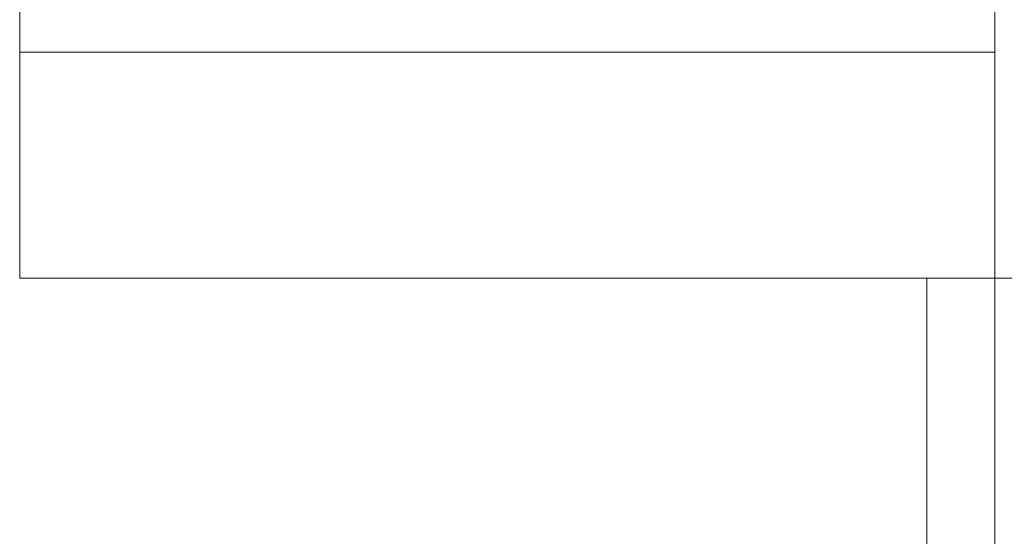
# Model space of a CAD drawing. Header units: millimetres. Extents: x 2826 to 3034, y 1533 to 1590.
# Tile 137 of 248: x 2986.746 to 2987.181, y 1554.873 to 1555.101. Entities that reach past the tile are written whole.
import ezdxf
from ezdxf.enums import TextEntityAlignment as Align

# ---------------------------------------------------------------- set-up
doc = ezdxf.new("R2010")
doc.units = ezdxf.units.MM
doc.set_wipeout_variables(frame=1)
doc.layers.add('_Caneta_No__220', color=7, linetype='Continuous', lineweight=15, true_color=0x8a8a8a)
doc.styles.add('ESTILO_GERADO_2', font='arial.ttf')

# ---------------------------------------------------------------- blocks, each defined once
blk = doc.blocks.new('A$Cdd268059')
at = {"layer": '_Caneta_No__220'}
h = blk.add_hatch(dxfattribs=at)
h.set_pattern_fill('TIJOLO_COMUM_0005', color=256, style=0, pattern_type=2)
h.set_pattern_definition([(45, (0.02328, 0.61931), (-0.114905, 0.114905), [])])
h.paths.add_polyline_path([(0.97328, 9.1362), (0.82328, 9.1362), (0.82328, 8.29352), (0.97328, 8.29352)])
for p, q in [((0.82328, 1.81931), (0.82328, 10.41714)), ((0.79328, 6.79352), (0.79328, 8.29352)), ((0.79328, 8.29352), (0.82328, 8.29352)), ((0.82328, 8.29352), (0.87328, 8.29352)), ((0.82328, 6.79352), (0.82328, 8.29352)), ((0.82328, 8.29352), (0.87328, 8.29352))]:
    blk.add_line(p, q, dxfattribs=at)
blk.add_lwpolyline([(0.39231, 8.29352), (0.82328, 8.29352), (0.82328, 9.2962), (0.39231, 9.2962)], close=True, dxfattribs=at)
blk.add_lwpolyline([(0.82328, 9.1362), (0.82328, 8.29352)], dxfattribs=at)
at = {"layer": '_Caneta_No__220', "style": 'ESTILO_GERADO_2'}
for p in [(34.43091, 10.5457), (35.03091, 10.5457)]:
    blk.add_attdef('txt', text='', height=0.12, dxfattribs=at).set_placement(p, align=Align.MIDDLE_CENTER)
blk.add_attdef('txt', text='', height=0.12, rotation=90, dxfattribs=at).set_placement((1.29582, 6.40326), align=Align.MIDDLE_CENTER)
blk.add_wipeout([(0.82328, 8.39352), (0.39231, 8.39352), (0.39231, 8.29352), (0.82328, 8.29352)]).dxf.layer = '_Caneta_No__220'
at = {"layer": '_Caneta_No__220'}
for points in [[(0.82328, 8.39352), (0.39231, 8.39352)], [(0.39231, 8.39352), (0.39231, 8.29352)], [(0.82328, 8.29352), (0.82328, 8.39352)], [(0.39231, 8.29352), (0.82328, 8.29352)]]:
    blk.add_lwpolyline(points, dxfattribs=at)

msp = doc.modelspace()

# ---------------------------------------------------------------- block references
msp.add_blockref('A$Cdd268059', (2986.35328, 1546.69336))

doc.saveas('drawing.dxf')
